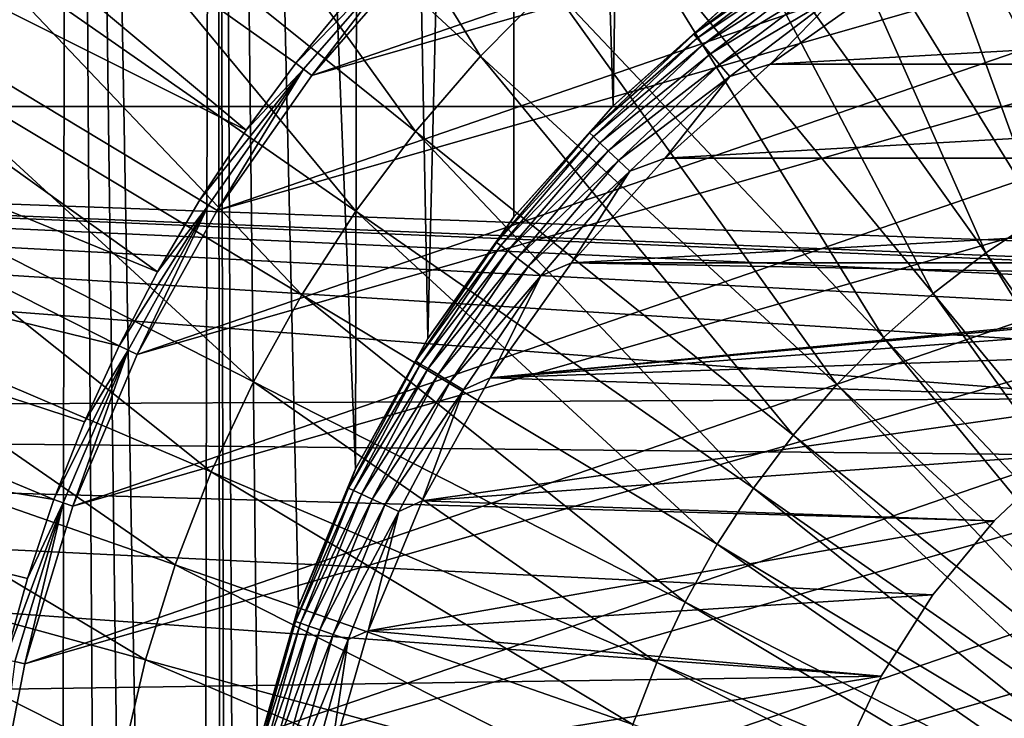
# Model space of a CAD drawing. Header units: millimetres. Extents: x -50 to 50, y -50 to 50.
# Tile 46 of 77: x -10.4 to -3.7, y 2.2 to 6.9. Entities that reach past the tile are written whole.
import ezdxf

# ---------------------------------------------------------------- set-up
doc = ezdxf.new("R2010")
doc.units = ezdxf.units.MM
doc.header["$LTSCALE"] = 65.185185
for name, color, linetype in [('1', 7, 'CONTINUOUS'), ('2', 7, 'CONTINUOUS'), ('25', 7, 'CONTINUOUS'), ('3', 7, 'CONTINUOUS'), ('36', 7, 'CONTINUOUS'), ('4', 7, 'CONTINUOUS'), ('7', 7, 'CONTINUOUS'), ('87', 7, 'CONTINUOUS'), ('89', 7, 'CONTINUOUS'), ('91', 7, 'CONTINUOUS'), ('92', 7, 'CONTINUOUS')]:
    doc.layers.add(name, color=color, linetype=linetype)

msp = doc.modelspace()

# ---------------------------------------------------------------- linework, layer by layer
at = {"layer": '1', "color": 7, "linetype": 'CONTINUOUS'}
for points in [[(-28.01, 8.4264), (28.5503, 6.3594), (-28.5503, 6.3594), (-28.01, 8.4264)], [(28.01, 8.4264), (28.5503, 6.3594), (-28.01, 8.4264), (28.01, 8.4264)], [(-28.9384, 4.2583), (-28.5503, 6.3594), (-2.7809, 4.3821), (-28.9384, 4.2583)], [(-2.7809, 4.3821), (-28.5503, 6.3594), (-2.2098, 4.696), (-2.7809, 4.3821)], [(-2.2098, 4.696), (-28.5503, 6.3594), (-1.6038, 4.936), (-2.2098, 4.696)], [(-1.6038, 4.936), (-28.5503, 6.3594), (-0.9725, 5.0981), (-1.6038, 4.936)], [(-0.9725, 5.0981), (-28.5503, 6.3594), (-0.3259, 5.1798), (-0.9725, 5.0981)], [(-0.3259, 5.1798), (-28.5503, 6.3594), (0.3259, 5.1798), (-0.3259, 5.1798)], [(28.5503, 6.3594), (28.9384, 4.2583), (-28.5503, 6.3594), (28.5503, 6.3594)], [(-28.5503, 6.3594), (28.9384, 4.2583), (0.3259, 5.1798), (-28.5503, 6.3594)], [(-3.3082, 3.999), (-28.9384, 4.2583), (-2.7809, 4.3821), (-3.3082, 3.999)], [(-29.172, 2.1345), (-28.9384, 4.2583), (-4.548, 2.5003), (-29.172, 2.1345)], [(-4.548, 2.5003), (-28.9384, 4.2583), (-4.1988, 3.0506), (-4.548, 2.5003)], [(-4.1988, 3.0506), (-28.9384, 4.2583), (-3.7834, 3.5528), (-4.1988, 3.0506)], [(-3.7834, 3.5528), (-28.9384, 4.2583), (-3.3082, 3.999), (-3.7834, 3.5528)], [(-4.8256, 1.9105), (-29.172, 2.1345), (-4.548, 2.5003), (-4.8256, 1.9105)]]:
    msp.add_3dface(points, dxfattribs=at)
at = {"layer": '2', "color": 7, "linetype": 'CONTINUOUS'}
for points in [[(-7.0499, 28.3877, 4.3), (-6.364, 6.364, 4.3), (-6.0283, 28.622, 4.3), (-7.0499, 28.3877, 4.3)], [(-6.364, 6.364, 4.3), (-5.6114, 7.0365, 4.3), (-6.0283, 28.622, 4.3), (-6.364, 6.364, 4.3)], [(-8.0625, 28.1169, 4.3), (-7.6205, 4.7883, 4.3), (-7.0499, 28.3877, 4.3), (-8.0625, 28.1169, 4.3)], [(-7.6205, 4.7883, 4.3), (-7.0365, 5.6114, 4.3), (-7.0499, 28.3877, 4.3), (-7.6205, 4.7883, 4.3)], [(-7.0365, 5.6114, 4.3), (-6.364, 6.364, 4.3), (-7.0499, 28.3877, 4.3), (-7.0365, 5.6114, 4.3)], [(-9.0647, 27.81, 4.3), (-8.1087, 3.9049, 4.3), (-8.0625, 28.1169, 4.3), (-9.0647, 27.81, 4.3)], [(-8.1087, 3.9049, 4.3), (-7.6205, 4.7883, 4.3), (-8.0625, 28.1169, 4.3), (-8.1087, 3.9049, 4.3)], [(-9.0647, 27.81, 4.3), (-10.0552, 27.4673, 4.3), (-9.1803, -21.5845, 4.3), (-9.0647, 27.81, 4.3)], [(-8.9974, -22.0989, 4.3), (-9.0647, 27.81, 4.3), (-9.1803, -21.5845, 4.3), (-8.9974, -22.0989, 4.3)], [(-9, 0, 4.3), (-9.0647, 27.81, 4.3), (-8.9974, -22.0989, 4.3), (-9, 0, 4.3)], [(-9, 0, 4.3), (-8.9434, 1.0077, 4.3), (-9.0647, 27.81, 4.3), (-9, 0, 4.3)], [(-8.9434, 1.0077, 4.3), (-8.7743, 2.0027, 4.3), (-9.0647, 27.81, 4.3), (-8.9434, 1.0077, 4.3)], [(-8.7743, 2.0027, 4.3), (-8.495, 2.9725, 4.3), (-9.0647, 27.81, 4.3), (-8.7743, 2.0027, 4.3)], [(-8.495, 2.9725, 4.3), (-8.1087, 3.9049, 4.3), (-9.0647, 27.81, 4.3), (-8.495, 2.9725, 4.3)], [(-10.0552, 27.4673, 4.3), (-11.0328, 27.0895, 4.3), (-10.1189, -20.2547, 4.3), (-10.0552, 27.4673, 4.3)], [(-9.7463, -20.6537, 4.3), (-10.0552, 27.4673, 4.3), (-10.1189, -20.2547, 4.3), (-9.7463, -20.6537, 4.3)], [(-9.4314, -21.0998, 4.3), (-10.0552, 27.4673, 4.3), (-9.7463, -20.6537, 4.3), (-9.4314, -21.0998, 4.3)], [(-9.1803, -21.5845, 4.3), (-10.0552, 27.4673, 4.3), (-9.4314, -21.0998, 4.3), (-9.1803, -21.5845, 4.3)], [(-10.1189, -20.2547, 4.3), (-11.0328, 27.0895, 4.3), (-10.5424, -19.9102, 4.3), (-10.1189, -20.2547, 4.3)]]:
    msp.add_3dface(points, dxfattribs=at)
at = {"layer": '25', "color": 7, "linetype": 'CONTINUOUS'}
for points in [[(-5.8184, 6.8499, 10.3113), (-5.0229, 7.4082, 10.417), (-5.0436, 7.4388, 10.3113), (-5.8184, 6.8499, 10.3113)], [(-5.6114, 7.0365, 10.2), (-5.8184, 6.8499, 10.3113), (-5.0436, 7.4388, 10.3113), (-5.6114, 7.0365, 10.2)], [(-5.7944, 6.8217, 10.417), (-5.0229, 7.4082, 10.417), (-5.8184, 6.8499, 10.3113), (-5.7944, 6.8217, 10.417)], [(-5.7944, 6.8217, 10.417), (-4.9894, 7.3588, 10.5119), (-5.0229, 7.4082, 10.417), (-5.7944, 6.8217, 10.417)], [(-5.7558, 6.7762, 10.5119), (-4.9894, 7.3588, 10.5119), (-5.7944, 6.8217, 10.417), (-5.7558, 6.7762, 10.5119)], [(-5.7558, 6.7762, 10.5119), (-4.9449, 7.2932, 10.5911), (-4.9894, 7.3588, 10.5119), (-5.7558, 6.7762, 10.5119)], [(-5.7044, 6.7158, 10.5911), (-4.9449, 7.2932, 10.5911), (-5.7558, 6.7762, 10.5119), (-5.7044, 6.7158, 10.5911)], [(-5.7044, 6.7158, 10.5911), (-4.8916, 7.2146, 10.6507), (-4.9449, 7.2932, 10.5911), (-5.7044, 6.7158, 10.5911)], [(-5.643, 6.6434, 10.6507), (-4.8916, 7.2146, 10.6507), (-5.7044, 6.7158, 10.5911), (-5.643, 6.6434, 10.6507)], [(-5.643, 6.6434, 10.6507), (-4.8322, 7.127, 10.6876), (-4.8916, 7.2146, 10.6507), (-5.643, 6.6434, 10.6507)], [(-5.2998, 6.6455, 10.7), (-4.5224, 7.1971, 10.7), (-4.8322, 7.127, 10.6876), (-5.2998, 6.6455, 10.7)], [(-5.5745, 6.5628, 10.6876), (-4.8322, 7.127, 10.6876), (-5.643, 6.6434, 10.6507), (-5.5745, 6.5628, 10.6876)], [(-5.5745, 6.5628, 10.6876), (-5.2998, 6.6455, 10.7), (-4.8322, 7.127, 10.6876), (-5.5745, 6.5628, 10.6876)], [(-5.6114, 7.0365, 10.2), (-6.364, 6.364, 10.2), (-5.8184, 6.8499, 10.3113), (-5.6114, 7.0365, 10.2)], [(-6.5249, 6.1807, 10.3113), (-5.7944, 6.8217, 10.417), (-5.8184, 6.8499, 10.3113), (-6.5249, 6.1807, 10.3113)], [(-6.364, 6.364, 10.2), (-6.5249, 6.1807, 10.3113), (-5.8184, 6.8499, 10.3113), (-6.364, 6.364, 10.2)], [(-6.498, 6.1552, 10.417), (-5.7944, 6.8217, 10.417), (-6.5249, 6.1807, 10.3113), (-6.498, 6.1552, 10.417)], [(-6.498, 6.1552, 10.417), (-5.7558, 6.7762, 10.5119), (-5.7944, 6.8217, 10.417), (-6.498, 6.1552, 10.417)], [(-6.4547, 6.1142, 10.5119), (-5.7558, 6.7762, 10.5119), (-6.498, 6.1552, 10.417), (-6.4547, 6.1142, 10.5119)], [(-6.4547, 6.1142, 10.5119), (-5.7044, 6.7158, 10.5911), (-5.7558, 6.7762, 10.5119), (-6.4547, 6.1142, 10.5119)], [(-6.3971, 6.0597, 10.5911), (-5.7044, 6.7158, 10.5911), (-6.4547, 6.1142, 10.5119), (-6.3971, 6.0597, 10.5911)], [(-6.3971, 6.0597, 10.5911), (-5.643, 6.6434, 10.6507), (-5.7044, 6.7158, 10.5911), (-6.3971, 6.0597, 10.5911)], [(-6.3282, 5.9944, 10.6507), (-5.643, 6.6434, 10.6507), (-6.3971, 6.0597, 10.5911), (-6.3282, 5.9944, 10.6507)], [(-6.3282, 5.9944, 10.6507), (-5.5745, 6.5628, 10.6876), (-5.643, 6.6434, 10.6507), (-6.3282, 5.9944, 10.6507)], [(-6.0106, 6.0102, 10.7), (-5.2998, 6.6455, 10.7), (-5.5745, 6.5628, 10.6876), (-6.0106, 6.0102, 10.7)], [(-6.2513, 5.9216, 10.6876), (-5.5745, 6.5628, 10.6876), (-6.3282, 5.9944, 10.6507), (-6.2513, 5.9216, 10.6876)], [(-6.2513, 5.9216, 10.6876), (-6.0106, 6.0102, 10.7), (-5.5745, 6.5628, 10.6876), (-6.2513, 5.9216, 10.6876)], [(-6.364, 6.364, 10.2), (-7.0365, 5.6114, 10.2), (-6.5249, 6.1807, 10.3113), (-6.364, 6.364, 10.2)], [(-7.1549, 5.439, 10.3113), (-6.498, 6.1552, 10.417), (-6.5249, 6.1807, 10.3113), (-7.1549, 5.439, 10.3113)], [(-7.0365, 5.6114, 10.2), (-7.1549, 5.439, 10.3113), (-6.5249, 6.1807, 10.3113), (-7.0365, 5.6114, 10.2)], [(-7.1254, 5.4166, 10.417), (-6.498, 6.1552, 10.417), (-7.1549, 5.439, 10.3113), (-7.1254, 5.4166, 10.417)], [(-7.1254, 5.4166, 10.417), (-6.4547, 6.1142, 10.5119), (-6.498, 6.1552, 10.417), (-7.1254, 5.4166, 10.417)], [(-7.0779, 5.3805, 10.5119), (-6.4547, 6.1142, 10.5119), (-7.1254, 5.4166, 10.417), (-7.0779, 5.3805, 10.5119)], [(-7.0779, 5.3805, 10.5119), (-6.3971, 6.0597, 10.5911), (-6.4547, 6.1142, 10.5119), (-7.0779, 5.3805, 10.5119)], [(-7.0148, 5.3325, 10.5911), (-6.3971, 6.0597, 10.5911), (-7.0779, 5.3805, 10.5119), (-7.0148, 5.3325, 10.5911)], [(-7.0148, 5.3325, 10.5911), (-6.3282, 5.9944, 10.6507), (-6.3971, 6.0597, 10.5911), (-7.0148, 5.3325, 10.5911)], [(-6.6457, 5.2995, 10.7), (-6.0106, 6.0102, 10.7), (-6.2513, 5.9216, 10.6876), (-6.6457, 5.2995, 10.7)], [(-6.9392, 5.275, 10.6507), (-6.3282, 5.9944, 10.6507), (-7.0148, 5.3325, 10.5911), (-6.9392, 5.275, 10.6507)], [(-6.9392, 5.275, 10.6507), (-6.2513, 5.9216, 10.6876), (-6.3282, 5.9944, 10.6507), (-6.9392, 5.275, 10.6507)], [(-6.8549, 5.211, 10.6876), (-6.2513, 5.9216, 10.6876), (-6.9392, 5.275, 10.6507), (-6.8549, 5.211, 10.6876)], [(-6.8549, 5.211, 10.6876), (-6.6457, 5.2995, 10.7), (-6.2513, 5.9216, 10.6876), (-6.8549, 5.211, 10.6876)], [(-7.0365, 5.6114, 10.2), (-7.6205, 4.7883, 10.2), (-7.1549, 5.439, 10.3113), (-7.0365, 5.6114, 10.2)], [(-7.701, 4.6335, 10.3113), (-7.1254, 5.4166, 10.417), (-7.1549, 5.439, 10.3113), (-7.701, 4.6335, 10.3113)], [(-7.6205, 4.7883, 10.2), (-7.701, 4.6335, 10.3113), (-7.1549, 5.439, 10.3113), (-7.6205, 4.7883, 10.2)], [(-7.6692, 4.6144, 10.417), (-7.1254, 5.4166, 10.417), (-7.701, 4.6335, 10.3113), (-7.6692, 4.6144, 10.417)], [(-7.6692, 4.6144, 10.417), (-7.0779, 5.3805, 10.5119), (-7.1254, 5.4166, 10.417), (-7.6692, 4.6144, 10.417)], [(-7.6181, 4.5837, 10.5119), (-7.0779, 5.3805, 10.5119), (-7.6692, 4.6144, 10.417), (-7.6181, 4.5837, 10.5119)], [(-7.6181, 4.5837, 10.5119), (-7.0148, 5.3325, 10.5911), (-7.0779, 5.3805, 10.5119), (-7.6181, 4.5837, 10.5119)], [(-7.5502, 4.5428, 10.5911), (-7.0148, 5.3325, 10.5911), (-7.6181, 4.5837, 10.5119), (-7.5502, 4.5428, 10.5911)], [(-7.5502, 4.5428, 10.5911), (-6.9392, 5.275, 10.6507), (-7.0148, 5.3325, 10.5911), (-7.5502, 4.5428, 10.5911)], [(-7.4688, 4.4938, 10.6507), (-6.9392, 5.275, 10.6507), (-7.5502, 4.5428, 10.5911), (-7.4688, 4.4938, 10.6507)], [(-7.4688, 4.4938, 10.6507), (-6.8549, 5.211, 10.6876), (-6.9392, 5.275, 10.6507), (-7.4688, 4.4938, 10.6507)], [(-7.1973, 4.5221, 10.7), (-6.6457, 5.2995, 10.7), (-6.8549, 5.211, 10.6876), (-7.1973, 4.5221, 10.7)], [(-7.3782, 4.4393, 10.6876), (-6.8549, 5.211, 10.6876), (-7.4688, 4.4938, 10.6507), (-7.3782, 4.4393, 10.6876)], [(-7.3782, 4.4393, 10.6876), (-7.1973, 4.5221, 10.7), (-6.8549, 5.211, 10.6876), (-7.3782, 4.4393, 10.6876)], [(-7.6205, 4.7883, 10.2), (-8.1087, 3.905, 10.2), (-7.701, 4.6335, 10.3113), (-7.6205, 4.7883, 10.2)], [(-8.1568, 3.7737, 10.3113), (-7.6692, 4.6144, 10.417), (-7.701, 4.6335, 10.3113), (-8.1568, 3.7737, 10.3113)], [(-8.1087, 3.905, 10.2), (-8.1568, 3.7737, 10.3113), (-7.701, 4.6335, 10.3113), (-8.1087, 3.905, 10.2)], [(-8.1232, 3.7582, 10.417), (-7.6692, 4.6144, 10.417), (-8.1568, 3.7737, 10.3113), (-8.1232, 3.7582, 10.417)], [(-8.1232, 3.7582, 10.417), (-7.6181, 4.5837, 10.5119), (-7.6692, 4.6144, 10.417), (-8.1232, 3.7582, 10.417)], [(-8.069, 3.7331, 10.5119), (-7.6181, 4.5837, 10.5119), (-8.1232, 3.7582, 10.417), (-8.069, 3.7331, 10.5119)], [(-8.069, 3.7331, 10.5119), (-7.5502, 4.5428, 10.5911), (-7.6181, 4.5837, 10.5119), (-8.069, 3.7331, 10.5119)], [(-7.9971, 3.6998, 10.5911), (-7.5502, 4.5428, 10.5911), (-8.069, 3.7331, 10.5119), (-7.9971, 3.6998, 10.5911)], [(-7.9971, 3.6998, 10.5911), (-7.4688, 4.4938, 10.6507), (-7.5502, 4.5428, 10.5911), (-7.9971, 3.6998, 10.5911)], [(-7.9109, 3.66, 10.6507), (-7.4688, 4.4938, 10.6507), (-7.9971, 3.6998, 10.5911), (-7.9109, 3.66, 10.6507)], [(-7.9109, 3.66, 10.6507), (-7.3782, 4.4393, 10.6876), (-7.4688, 4.4938, 10.6507), (-7.9109, 3.66, 10.6507)], [(-7.6584, 3.6877, 10.7), (-7.1973, 4.5221, 10.7), (-7.3782, 4.4393, 10.6876), (-7.6584, 3.6877, 10.7)], [(-7.8149, 3.6155, 10.6876), (-7.3782, 4.4393, 10.6876), (-7.9109, 3.66, 10.6507), (-7.8149, 3.6155, 10.6876)], [(-7.8149, 3.6155, 10.6876), (-7.6584, 3.6877, 10.7), (-7.3782, 4.4393, 10.6876), (-7.8149, 3.6155, 10.6876)], [(-8.1087, 3.905, 10.2), (-8.4949, 2.9725, 10.2), (-8.1568, 3.7737, 10.3113), (-8.1087, 3.905, 10.2)], [(-8.517, 2.8697, 10.3113), (-8.1232, 3.7582, 10.417), (-8.1568, 3.7737, 10.3113), (-8.517, 2.8697, 10.3113)], [(-8.4949, 2.9725, 10.2), (-8.517, 2.8697, 10.3113), (-8.1568, 3.7737, 10.3113), (-8.4949, 2.9725, 10.2)], [(-8.4819, 2.8579, 10.417), (-8.1232, 3.7582, 10.417), (-8.517, 2.8697, 10.3113), (-8.4819, 2.8579, 10.417)], [(-8.4819, 2.8579, 10.417), (-8.069, 3.7331, 10.5119), (-8.1232, 3.7582, 10.417), (-8.4819, 2.8579, 10.417)], [(-8.4254, 2.8388, 10.5119), (-8.069, 3.7331, 10.5119), (-8.4819, 2.8579, 10.417), (-8.4254, 2.8388, 10.5119)], [(-8.4254, 2.8388, 10.5119), (-7.9971, 3.6998, 10.5911), (-8.069, 3.7331, 10.5119), (-8.4254, 2.8388, 10.5119)], [(-8.3502, 2.8135, 10.5911), (-7.9971, 3.6998, 10.5911), (-8.4254, 2.8388, 10.5119), (-8.3502, 2.8135, 10.5911)], [(-8.3502, 2.8135, 10.5911), (-7.9109, 3.66, 10.6507), (-7.9971, 3.6998, 10.5911), (-8.3502, 2.8135, 10.5911)], [(-8.0231, 2.807, 10.7), (-7.6584, 3.6877, 10.7), (-7.8149, 3.6155, 10.6876), (-8.0231, 2.807, 10.7)], [(-8.2603, 2.7832, 10.6507), (-7.9109, 3.66, 10.6507), (-8.3502, 2.8135, 10.5911), (-8.2603, 2.7832, 10.6507)], [(-8.2603, 2.7832, 10.6507), (-7.8149, 3.6155, 10.6876), (-7.9109, 3.66, 10.6507), (-8.2603, 2.7832, 10.6507)], [(-8.16, 2.7494, 10.6876), (-7.8149, 3.6155, 10.6876), (-8.2603, 2.7832, 10.6507), (-8.16, 2.7494, 10.6876)], [(-8.16, 2.7494, 10.6876), (-8.0231, 2.807, 10.7), (-7.8149, 3.6155, 10.6876), (-8.16, 2.7494, 10.6876)], [(-8.4949, 2.9725, 10.2), (-8.7744, 2.0027, 10.2), (-8.517, 2.8697, 10.3113), (-8.4949, 2.9725, 10.2)], [(-8.7773, 1.932, 10.3113), (-8.4819, 2.8579, 10.417), (-8.517, 2.8697, 10.3113), (-8.7773, 1.932, 10.3113)], [(-8.7744, 2.0027, 10.2), (-8.7773, 1.932, 10.3113), (-8.517, 2.8697, 10.3113), (-8.7744, 2.0027, 10.2)], [(-8.7412, 1.9241, 10.417), (-8.4819, 2.8579, 10.417), (-8.7773, 1.932, 10.3113), (-8.7412, 1.9241, 10.417)], [(-8.7412, 1.9241, 10.417), (-8.4254, 2.8388, 10.5119), (-8.4819, 2.8579, 10.417), (-8.7412, 1.9241, 10.417)], [(-8.6829, 1.9113, 10.5119), (-8.4254, 2.8388, 10.5119), (-8.7412, 1.9241, 10.417), (-8.6829, 1.9113, 10.5119)], [(-8.6829, 1.9113, 10.5119), (-8.3502, 2.8135, 10.5911), (-8.4254, 2.8388, 10.5119), (-8.6829, 1.9113, 10.5119)], [(-8.6055, 1.8942, 10.5911), (-8.3502, 2.8135, 10.5911), (-8.6829, 1.9113, 10.5119), (-8.6055, 1.8942, 10.5911)], [(-8.6055, 1.8942, 10.5911), (-8.2603, 2.7832, 10.6507), (-8.3502, 2.8135, 10.5911), (-8.6055, 1.8942, 10.5911)], [(-8.287, 1.8911, 10.7), (-8.0231, 2.807, 10.7), (-8.16, 2.7494, 10.6876), (-8.287, 1.8911, 10.7)], [(-8.5127, 1.8738, 10.6507), (-8.2603, 2.7832, 10.6507), (-8.6055, 1.8942, 10.5911), (-8.5127, 1.8738, 10.6507)], [(-8.5127, 1.8738, 10.6507), (-8.16, 2.7494, 10.6876), (-8.2603, 2.7832, 10.6507), (-8.5127, 1.8738, 10.6507)], [(-8.4094, 1.851, 10.6876), (-8.16, 2.7494, 10.6876), (-8.5127, 1.8738, 10.6507), (-8.4094, 1.851, 10.6876)], [(-8.4094, 1.851, 10.6876), (-8.287, 1.8911, 10.7), (-8.16, 2.7494, 10.6876), (-8.4094, 1.851, 10.6876)]]:
    msp.add_3dface(points, dxfattribs=at)
at = {"layer": '3', "color": 7, "linetype": 'CONTINUOUS'}
for points in [[(-4.5224, 7.1971, 10.7), (-5.2998, 6.6455, 10.7), (4.5224, 7.1971, 10.7), (-4.5224, 7.1971, 10.7)], [(4.5224, 7.1971, 10.7), (-5.2998, 6.6455, 10.7), (5.2998, 6.6455, 10.7), (4.5224, 7.1971, 10.7)], [(-5.2998, 6.6455, 10.7), (-6.0106, 6.0102, 10.7), (5.2998, 6.6455, 10.7), (-5.2998, 6.6455, 10.7)], [(5.2998, 6.6455, 10.7), (-6.0106, 6.0102, 10.7), (6.0106, 6.0102, 10.7), (5.2998, 6.6455, 10.7)], [(-6.0106, 6.0102, 10.7), (-6.6457, 5.2995, 10.7), (6.0106, 6.0102, 10.7), (-6.0106, 6.0102, 10.7)], [(6.0106, 6.0102, 10.7), (-6.6457, 5.2995, 10.7), (6.6457, 5.2995, 10.7), (6.0106, 6.0102, 10.7)], [(-7.1973, 4.5221, 10.7), (-0.3259, 5.1798, 10.7), (-6.6457, 5.2995, 10.7), (-7.1973, 4.5221, 10.7)], [(-6.6457, 5.2995, 10.7), (-0.3259, 5.1798, 10.7), (6.6457, 5.2995, 10.7), (-6.6457, 5.2995, 10.7)], [(-0.9725, 5.0981, 10.7), (-0.3259, 5.1798, 10.7), (-7.1973, 4.5221, 10.7), (-0.9725, 5.0981, 10.7)], [(-1.6038, 4.936, 10.7), (-0.9725, 5.0981, 10.7), (-7.1973, 4.5221, 10.7), (-1.6038, 4.936, 10.7)], [(-2.2098, 4.696, 10.7), (-1.6038, 4.936, 10.7), (-7.1973, 4.5221, 10.7), (-2.2098, 4.696, 10.7)], [(-2.7809, 4.3821, 10.7), (-2.2098, 4.696, 10.7), (-7.1973, 4.5221, 10.7), (-2.7809, 4.3821, 10.7)], [(-7.6584, 3.6877, 10.7), (-2.7809, 4.3821, 10.7), (-7.1973, 4.5221, 10.7), (-7.6584, 3.6877, 10.7)], [(-3.3082, 3.999, 10.7), (-2.7809, 4.3821, 10.7), (-7.6584, 3.6877, 10.7), (-3.3082, 3.999, 10.7)], [(-3.7834, 3.5528, 10.7), (-3.3082, 3.999, 10.7), (-7.6584, 3.6877, 10.7), (-3.7834, 3.5528, 10.7)], [(-8.0231, 2.807, 10.7), (-3.7834, 3.5528, 10.7), (-7.6584, 3.6877, 10.7), (-8.0231, 2.807, 10.7)], [(-4.1988, 3.0506, 10.7), (-3.7834, 3.5528, 10.7), (-8.0231, 2.807, 10.7), (-4.1988, 3.0506, 10.7)], [(-4.548, 2.5003, 10.7), (-4.1988, 3.0506, 10.7), (-8.0231, 2.807, 10.7), (-4.548, 2.5003, 10.7)], [(-8.287, 1.8911, 10.7), (-4.548, 2.5003, 10.7), (-8.0231, 2.807, 10.7), (-8.287, 1.8911, 10.7)], [(-4.8255, 1.9106, 10.7), (-4.548, 2.5003, 10.7), (-8.287, 1.8911, 10.7), (-4.8255, 1.9106, 10.7)]]:
    msp.add_3dface(points, dxfattribs=at)
at = {"layer": '36', "color": 7, "linetype": 'CONTINUOUS'}
for points in [[(-9.6623, 8.9149, -16.3839), (-9.0316, 9.5534, -16.3839), (-7.2631, 6.7013, -16.8891), (-9.6623, 8.9149, -16.3839)], [(-7.2631, 6.7013, -16.8891), (-9.0316, 9.5534, -16.3839), (-6.789, 7.1812, -16.8891), (-7.2631, 6.7013, -16.8891)], [(-3.9932, 9.0393, -16.8891), (-3.3672, 9.2906, -16.8891), (-2.6668, 6.0358, -17.2506), (-3.9932, 9.0393, -16.8891)], [(-4.6006, 8.746, -16.8891), (-3.9932, 9.0393, -16.8891), (-3.0723, 5.8399, -17.2506), (-4.6006, 8.746, -16.8891)], [(-3.0723, 5.8399, -17.2506), (-3.9932, 9.0393, -16.8891), (-2.6668, 6.0358, -17.2506), (-3.0723, 5.8399, -17.2506)], [(-10.248, 8.235, -16.3839), (-9.6623, 8.9149, -16.3839), (-7.7033, 6.1902, -16.8891), (-10.248, 8.235, -16.3839)], [(-7.7033, 6.1902, -16.8891), (-9.6623, 8.9149, -16.3839), (-7.2631, 6.7013, -16.8891), (-7.7033, 6.1902, -16.8891)], [(-5.1865, 8.4118, -16.8891), (-4.6006, 8.746, -16.8891), (-3.4635, 5.6168, -17.2506), (-5.1865, 8.4118, -16.8891)], [(-3.4635, 5.6168, -17.2506), (-4.6006, 8.746, -16.8891), (-3.0723, 5.8399, -17.2506), (-3.4635, 5.6168, -17.2506)], [(-5.7483, 8.0384, -16.8891), (-5.1865, 8.4118, -16.8891), (-3.8386, 5.3675, -17.2506), (-5.7483, 8.0384, -16.8891)], [(-3.8386, 5.3675, -17.2506), (-5.1865, 8.4118, -16.8891), (-3.4635, 5.6168, -17.2506), (-3.8386, 5.3675, -17.2506)], [(-10.7859, 7.5166, -16.3839), (-10.248, 8.235, -16.3839), (-8.1076, 5.6503, -16.8891), (-10.7859, 7.5166, -16.3839)], [(-8.1076, 5.6503, -16.8891), (-10.248, 8.235, -16.3839), (-7.7033, 6.1902, -16.8891), (-8.1076, 5.6503, -16.8891)], [(-6.2833, 7.6276, -16.8891), (-5.7483, 8.0384, -16.8891), (-4.1958, 5.0932, -17.2506), (-6.2833, 7.6276, -16.8891)], [(-4.1958, 5.0932, -17.2506), (-5.7483, 8.0384, -16.8891), (-3.8386, 5.3675, -17.2506), (-4.1958, 5.0932, -17.2506)], [(-6.789, 7.1812, -16.8891), (-6.2833, 7.6276, -16.8891), (-4.5334, 4.7952, -17.2506), (-6.789, 7.1812, -16.8891)], [(-4.5334, 4.7952, -17.2506), (-6.2833, 7.6276, -16.8891), (-4.1958, 5.0932, -17.2506), (-4.5334, 4.7952, -17.2506)], [(-11.2736, 6.7632, -16.3839), (-10.7859, 7.5166, -16.3839), (-8.4741, 5.084, -16.8891), (-11.2736, 6.7632, -16.3839)], [(-8.4741, 5.084, -16.8891), (-10.7859, 7.5166, -16.3839), (-8.1076, 5.6503, -16.8891), (-8.4741, 5.084, -16.8891)], [(-7.2631, 6.7013, -16.8891), (-6.789, 7.1812, -16.8891), (-4.8499, 4.4748, -17.2506), (-7.2631, 6.7013, -16.8891)], [(-4.8499, 4.4748, -17.2506), (-6.789, 7.1812, -16.8891), (-4.5334, 4.7952, -17.2506), (-4.8499, 4.4748, -17.2506)], [(-11.7086, 5.9783, -16.3839), (-11.2736, 6.7632, -16.3839), (-8.8012, 4.4941, -16.8891), (-11.7086, 5.9783, -16.3839)], [(-8.8012, 4.4941, -16.8891), (-11.2736, 6.7632, -16.3839), (-8.4741, 5.084, -16.8891), (-8.8012, 4.4941, -16.8891)], [(-7.7033, 6.1902, -16.8891), (-7.2631, 6.7013, -16.8891), (-5.1438, 4.1336, -17.2506), (-7.7033, 6.1902, -16.8891)], [(-5.1438, 4.1336, -17.2506), (-7.2631, 6.7013, -16.8891), (-4.8499, 4.4748, -17.2506), (-5.1438, 4.1336, -17.2506)], [(-8.1076, 5.6503, -16.8891), (-7.7033, 6.1902, -16.8891), (-5.4137, 3.7731, -17.2506), (-8.1076, 5.6503, -16.8891)], [(-5.4137, 3.7731, -17.2506), (-7.7033, 6.1902, -16.8891), (-5.1438, 4.1336, -17.2506), (-5.4137, 3.7731, -17.2506)], [(-12.0892, 5.1655, -16.3839), (-11.7086, 5.9783, -16.3839), (-9.0872, 3.8832, -16.8891), (-12.0892, 5.1655, -16.3839)], [(-9.0872, 3.8832, -16.8891), (-11.7086, 5.9783, -16.3839), (-8.8012, 4.4941, -16.8891), (-9.0872, 3.8832, -16.8891)], [(-8.4741, 5.084, -16.8891), (-8.1076, 5.6503, -16.8891), (-5.6584, 3.3951, -17.2506), (-8.4741, 5.084, -16.8891)], [(-5.6584, 3.3951, -17.2506), (-8.1076, 5.6503, -16.8891), (-5.4137, 3.7731, -17.2506), (-5.6584, 3.3951, -17.2506)], [(-3.8386, 5.3675, -17.2506), (-3.4635, 5.6168, -17.2506), (-1.9215, 2.6863, -17.4677), (-3.8386, 5.3675, -17.2506)], [(-4.1958, 5.0932, -17.2506), (-3.8386, 5.3675, -17.2506), (-2.1001, 2.5491, -17.4677), (-4.1958, 5.0932, -17.2506)], [(-2.1001, 2.5491, -17.4677), (-3.8386, 5.3675, -17.2506), (-1.9215, 2.6863, -17.4677), (-2.1001, 2.5491, -17.4677)], [(-12.4133, 4.3286, -16.3839), (-12.0892, 5.1655, -16.3839), (-9.3308, 3.2542, -16.8891), (-12.4133, 4.3286, -16.3839)], [(-9.3308, 3.2542, -16.8891), (-12.0892, 5.1655, -16.3839), (-9.0872, 3.8832, -16.8891), (-9.3308, 3.2542, -16.8891)], [(-8.8012, 4.4941, -16.8891), (-8.4741, 5.084, -16.8891), (-5.8767, 3.0012, -17.2506), (-8.8012, 4.4941, -16.8891)], [(-5.8767, 3.0012, -17.2506), (-8.4741, 5.084, -16.8891), (-5.6584, 3.3951, -17.2506), (-5.8767, 3.0012, -17.2506)], [(-4.5334, 4.7952, -17.2506), (-4.1958, 5.0932, -17.2506), (-2.269, 2.4, -17.4677), (-4.5334, 4.7952, -17.2506)], [(-2.269, 2.4, -17.4677), (-4.1958, 5.0932, -17.2506), (-2.1001, 2.5491, -17.4677), (-2.269, 2.4, -17.4677)], [(-4.8499, 4.4748, -17.2506), (-4.5334, 4.7952, -17.2506), (-2.4274, 2.2397, -17.4677), (-4.8499, 4.4748, -17.2506)], [(-2.4274, 2.2397, -17.4677), (-4.5334, 4.7952, -17.2506), (-2.269, 2.4, -17.4677), (-2.4274, 2.2397, -17.4677)], [(-9.0872, 3.8832, -16.8891), (-8.8012, 4.4941, -16.8891), (-6.0677, 2.5933, -17.2506), (-9.0872, 3.8832, -16.8891)], [(-6.0677, 2.5933, -17.2506), (-8.8012, 4.4941, -16.8891), (-5.8767, 3.0012, -17.2506), (-6.0677, 2.5933, -17.2506)], [(-5.1438, 4.1336, -17.2506), (-4.8499, 4.4748, -17.2506), (-2.5744, 2.069, -17.4677), (-5.1438, 4.1336, -17.2506)], [(-2.5744, 2.069, -17.4677), (-4.8499, 4.4748, -17.2506), (-2.4274, 2.2397, -17.4677), (-2.5744, 2.069, -17.4677)], [(-12.6796, 3.4716, -16.3839), (-12.4133, 4.3286, -16.3839), (-9.531, 2.61, -16.8891), (-12.6796, 3.4716, -16.3839)], [(-9.531, 2.61, -16.8891), (-12.4133, 4.3286, -16.3839), (-9.3308, 3.2542, -16.8891), (-9.531, 2.61, -16.8891)], [(-5.4137, 3.7731, -17.2506), (-5.1438, 4.1336, -17.2506), (-2.7094, 1.8887, -17.4677), (-5.4137, 3.7731, -17.2506)], [(-2.7094, 1.8887, -17.4677), (-5.1438, 4.1336, -17.2506), (-2.5744, 2.069, -17.4677), (-2.7094, 1.8887, -17.4677)], [(-9.3308, 3.2542, -16.8891), (-9.0872, 3.8832, -16.8891), (-6.2304, 2.1734, -17.2506), (-9.3308, 3.2542, -16.8891)], [(-6.2304, 2.1734, -17.2506), (-9.0872, 3.8832, -16.8891), (-6.0677, 2.5933, -17.2506), (-6.2304, 2.1734, -17.2506)], [(-5.6584, 3.3951, -17.2506), (-5.4137, 3.7731, -17.2506), (-2.8318, 1.6996, -17.4677), (-5.6584, 3.3951, -17.2506)], [(-2.8318, 1.6996, -17.4677), (-5.4137, 3.7731, -17.2506), (-2.7094, 1.8887, -17.4677), (-2.8318, 1.6996, -17.4677)], [(-12.8868, 2.5984, -16.3839), (-12.6796, 3.4716, -16.3839), (-9.6867, 1.9537, -16.8891), (-12.8868, 2.5984, -16.3839)], [(-9.6867, 1.9537, -16.8891), (-12.6796, 3.4716, -16.3839), (-9.531, 2.61, -16.8891), (-9.6867, 1.9537, -16.8891)], [(-5.8767, 3.0012, -17.2506), (-5.6584, 3.3951, -17.2506), (-2.941, 1.5026, -17.4677), (-5.8767, 3.0012, -17.2506)], [(-2.941, 1.5026, -17.4677), (-5.6584, 3.3951, -17.2506), (-2.8318, 1.6996, -17.4677), (-2.941, 1.5026, -17.4677)], [(-9.531, 2.61, -16.8891), (-9.3308, 3.2542, -16.8891), (-6.364, 1.7433, -17.2506), (-9.531, 2.61, -16.8891)], [(-6.364, 1.7433, -17.2506), (-9.3308, 3.2542, -16.8891), (-6.2304, 2.1734, -17.2506), (-6.364, 1.7433, -17.2506)], [(-6.0677, 2.5933, -17.2506), (-5.8767, 3.0012, -17.2506), (-3.0365, 1.2985, -17.4677), (-6.0677, 2.5933, -17.2506)], [(-3.0365, 1.2985, -17.4677), (-5.8767, 3.0012, -17.2506), (-2.941, 1.5026, -17.4677), (-3.0365, 1.2985, -17.4677)], [(-9.6867, 1.9537, -16.8891), (-9.531, 2.61, -16.8891), (-6.4679, 1.3052, -17.2506), (-9.6867, 1.9537, -16.8891)], [(-6.4679, 1.3052, -17.2506), (-9.531, 2.61, -16.8891), (-6.364, 1.7433, -17.2506), (-6.4679, 1.3052, -17.2506)], [(-13.0339, 1.7131, -16.3839), (-12.8868, 2.5984, -16.3839), (-9.7973, 1.2883, -16.8891), (-13.0339, 1.7131, -16.3839)], [(-9.7973, 1.2883, -16.8891), (-12.8868, 2.5984, -16.3839), (-9.6867, 1.9537, -16.8891), (-9.7973, 1.2883, -16.8891)], [(-6.2304, 2.1734, -17.2506), (-6.0677, 2.5933, -17.2506), (-3.1179, 1.0885, -17.4677), (-6.2304, 2.1734, -17.2506)], [(-3.1179, 1.0885, -17.4677), (-6.0677, 2.5933, -17.2506), (-3.0365, 1.2985, -17.4677), (-3.1179, 1.0885, -17.4677)]]:
    msp.add_3dface(points, dxfattribs=at)
at = {"layer": '4', "color": 7, "linetype": 'CONTINUOUS'}
for points in [[(-5.6114, 7.0365, 10.2), (-6.364, 6.364, 4.3), (-6.364, 6.364, 10.2), (-5.6114, 7.0365, 10.2)], [(-5.6114, 7.0365, 4.3), (-6.364, 6.364, 4.3), (-5.6114, 7.0365, 10.2), (-5.6114, 7.0365, 4.3)], [(-6.364, 6.364, 10.2), (-7.0365, 5.6114, 4.3), (-7.0365, 5.6114, 10.2), (-6.364, 6.364, 10.2)], [(-6.364, 6.364, 4.3), (-7.0365, 5.6114, 4.3), (-6.364, 6.364, 10.2), (-6.364, 6.364, 4.3)], [(-7.0365, 5.6114, 4.3), (-7.6205, 4.7883, 4.3), (-7.0365, 5.6114, 10.2), (-7.0365, 5.6114, 4.3)], [(-7.0365, 5.6114, 10.2), (-7.6205, 4.7883, 4.3), (-7.6205, 4.7883, 10.2), (-7.0365, 5.6114, 10.2)], [(-7.6205, 4.7883, 10.2), (-8.1087, 3.9049, 4.3), (-8.1087, 3.905, 10.2), (-7.6205, 4.7883, 10.2)], [(-7.6205, 4.7883, 4.3), (-8.1087, 3.9049, 4.3), (-7.6205, 4.7883, 10.2), (-7.6205, 4.7883, 4.3)], [(-8.1087, 3.905, 10.2), (-8.495, 2.9725, 4.3), (-8.4949, 2.9725, 10.2), (-8.1087, 3.905, 10.2)], [(-8.1087, 3.9049, 4.3), (-8.495, 2.9725, 4.3), (-8.1087, 3.905, 10.2), (-8.1087, 3.9049, 4.3)], [(-8.4949, 2.9725, 10.2), (-8.7743, 2.0027, 4.3), (-8.7744, 2.0027, 10.2), (-8.4949, 2.9725, 10.2)], [(-8.495, 2.9725, 4.3), (-8.7743, 2.0027, 4.3), (-8.4949, 2.9725, 10.2), (-8.495, 2.9725, 4.3)]]:
    msp.add_3dface(points, dxfattribs=at)
at = {"layer": '7', "color": 7, "linetype": 'CONTINUOUS'}
for points in [[(-3.3082, 3.999), (-3.3082, 3.999, 10.7), (-3.7834, 3.5528, 10.7), (-3.3082, 3.999)], [(-3.7834, 3.5528), (-3.3082, 3.999), (-3.7834, 3.5528, 10.7), (-3.7834, 3.5528)], [(-4.1988, 3.0506), (-3.7834, 3.5528), (-4.1988, 3.0506, 10.7), (-4.1988, 3.0506)], [(-3.7834, 3.5528), (-3.7834, 3.5528, 10.7), (-4.1988, 3.0506, 10.7), (-3.7834, 3.5528)], [(-4.548, 2.5003), (-4.1988, 3.0506), (-4.548, 2.5003, 10.7), (-4.548, 2.5003)], [(-4.1988, 3.0506), (-4.1988, 3.0506, 10.7), (-4.548, 2.5003, 10.7), (-4.1988, 3.0506)], [(-4.8256, 1.9105), (-4.548, 2.5003), (-4.8255, 1.9106, 10.7), (-4.8256, 1.9105)], [(-4.548, 2.5003), (-4.548, 2.5003, 10.7), (-4.8255, 1.9106, 10.7), (-4.548, 2.5003)]]:
    msp.add_3dface(points, dxfattribs=at)
at = {"layer": '87', "color": 7, "linetype": 'CONTINUOUS'}
for points in [[(-15.2595, 9.4059, -9.3843), (-8.8509, 6.1982, -11.9759), (-14.3268, 10.7736, -9.3843), (-15.2595, 9.4059, -9.3843)], [(-8.8509, 6.1982, -11.9759), (-8.5145, 6.6528, -11.9759), (-14.3268, 10.7736, -9.3843), (-8.8509, 6.1982, -11.9759)], [(-8.5145, 6.6528, -11.9759), (-8.1548, 7.0892, -11.9759), (-14.3268, 10.7736, -9.3843), (-8.5145, 6.6528, -11.9759)], [(-16.062, 7.9581, -9.3843), (-9.45, 5.2394, -11.9759), (-15.2595, 9.4059, -9.3843), (-16.062, 7.9581, -9.3843)], [(-9.163, 5.7266, -11.9759), (-8.8509, 6.1982, -11.9759), (-15.2595, 9.4059, -9.3843), (-9.163, 5.7266, -11.9759)], [(-9.45, 5.2394, -11.9759), (-9.163, 5.7266, -11.9759), (-15.2595, 9.4059, -9.3843), (-9.45, 5.2394, -11.9759)], [(-16.7276, 6.4424, -9.3843), (-9.7112, 4.7377, -11.9759), (-16.062, 7.9581, -9.3843), (-16.7276, 6.4424, -9.3843)], [(-9.7112, 4.7377, -11.9759), (-9.45, 5.2394, -11.9759), (-16.062, 7.9581, -9.3843), (-9.7112, 4.7377, -11.9759)], [(-17.2504, 4.8717, -9.3843), (-10.1529, 3.697, -11.9759), (-16.7276, 6.4424, -9.3843), (-17.2504, 4.8717, -9.3843)], [(-10.1529, 3.697, -11.9759), (-9.9457, 4.2231, -11.9759), (-16.7276, 6.4424, -9.3843), (-10.1529, 3.697, -11.9759)], [(-9.9457, 4.2231, -11.9759), (-9.7112, 4.7377, -11.9759), (-16.7276, 6.4424, -9.3843), (-9.9457, 4.2231, -11.9759)], [(-10.4835, 2.6157, -11.9759), (-10.3324, 3.1607, -11.9759), (-17.2504, 4.8717, -9.3843), (-10.4835, 2.6157, -11.9759)], [(-10.3324, 3.1607, -11.9759), (-10.1529, 3.697, -11.9759), (-17.2504, 4.8717, -9.3843), (-10.3324, 3.1607, -11.9759)]]:
    msp.add_3dface(points, dxfattribs=at)
at = {"layer": '89', "color": 7, "linetype": 'CONTINUOUS'}
for points in [[(-7.6737, 7.4117, -12), (-8.4058, 6.5697, -12), (2.5773, 10.3508, -12), (-7.6737, 7.4117, -12)], [(2.5773, 10.3508, -12), (-8.4058, 6.5697, -12), (3.6446, 10.0245, -12), (2.5773, 10.3508, -12)], [(-8.4058, 6.5697, -12), (-9.0462, 5.6554, -12), (3.6446, 10.0245, -12), (-8.4058, 6.5697, -12)], [(3.6446, 10.0245, -12), (-9.0462, 5.6554, -12), (4.6722, 9.5884, -12), (3.6446, 10.0245, -12)], [(-9.0462, 5.6554, -12), (-9.5875, 4.6792, -12), (4.6722, 9.5884, -12), (-9.0462, 5.6554, -12)], [(4.6722, 9.5884, -12), (-9.5875, 4.6792, -12), (5.6482, 9.0474, -12), (4.6722, 9.5884, -12)], [(5.6482, 9.0474, -12), (-10.024, 3.6512, -12), (6.563, 8.407, -12), (5.6482, 9.0474, -12)], [(-9.5875, 4.6792, -12), (-10.024, 3.6512, -12), (5.6482, 9.0474, -12), (-9.5875, 4.6792, -12)], [(-10.024, 3.6512, -12), (-10.3505, 2.5836, -12), (6.563, 8.407, -12), (-10.024, 3.6512, -12)], [(6.563, 8.407, -12), (-10.3505, 2.5836, -12), (7.4056, 7.6746, -12), (6.563, 8.407, -12)], [(-10.3505, 2.5836, -12), (-10.5636, 1.4881, -12), (7.4056, 7.6746, -12), (-10.3505, 2.5836, -12)], [(7.4056, 7.6746, -12), (-10.5636, 1.4881, -12), (8.1668, 6.8584, -12), (7.4056, 7.6746, -12)], [(-10.5636, 1.4881, -12), (-10.661, 0.3755, -12), (8.1668, 6.8584, -12), (-10.5636, 1.4881, -12)], [(8.1668, 6.8584, -12), (-10.661, 0.3755, -12), (8.839, 5.9665, -12), (8.1668, 6.8584, -12)], [(-10.661, 0.3755, -12), (-10.6416, -0.7406, -12), (8.839, 5.9665, -12), (-10.661, 0.3755, -12)], [(8.839, 5.9665, -12), (-10.6416, -0.7406, -12), (9.414, 5.0095, -12), (8.839, 5.9665, -12)], [(-10.6416, -0.7406, -12), (-10.5057, -1.8484, -12), (9.414, 5.0095, -12), (-10.6416, -0.7406, -12)], [(9.414, 5.0095, -12), (-10.5057, -1.8484, -12), (9.8858, 3.9978, -12), (9.414, 5.0095, -12)], [(-10.5057, -1.8484, -12), (-10.2544, -2.9371, -12), (9.8858, 3.9978, -12), (-10.5057, -1.8484, -12)], [(9.8858, 3.9978, -12), (-10.2544, -2.9371, -12), (10.2493, 2.9422, -12), (9.8858, 3.9978, -12)], [(10.2493, 2.9422, -12), (-10.2544, -2.9371, -12), (-9.8909, -3.9928, -12), (10.2493, 2.9422, -12)], [(10.5005, 1.8535, -12), (10.2493, 2.9422, -12), (-9.8909, -3.9928, -12), (10.5005, 1.8535, -12)]]:
    msp.add_3dface(points, dxfattribs=at)
at = {"layer": '91', "color": 7, "linetype": 'CONTINUOUS'}
for points in [[(-8.1548, 7.0892, -11.9759), (-8.5145, 6.6528, -11.9759), (-7.7243, 7.4593, -11.9939), (-8.1548, 7.0892, -11.9759)], [(-7.7243, 7.4593, -11.9939), (-8.5145, 6.6528, -11.9759), (-8.4614, 6.6113, -11.9939), (-7.7243, 7.4593, -11.9939)], [(-8.4614, 6.6113, -11.9939), (-9.163, 5.7266, -11.9759), (-9.1059, 5.6909, -11.9939), (-8.4614, 6.6113, -11.9939)], [(-8.8509, 6.1982, -11.9759), (-9.163, 5.7266, -11.9759), (-8.4614, 6.6113, -11.9939), (-8.8509, 6.1982, -11.9759)], [(-8.5145, 6.6528, -11.9759), (-8.8509, 6.1982, -11.9759), (-8.4614, 6.6113, -11.9939), (-8.5145, 6.6528, -11.9759)], [(-9.1059, 5.6909, -11.9939), (-9.7112, 4.7377, -11.9759), (-9.6506, 4.7082, -11.9939), (-9.1059, 5.6909, -11.9939)], [(-9.45, 5.2394, -11.9759), (-9.7112, 4.7377, -11.9759), (-9.1059, 5.6909, -11.9939), (-9.45, 5.2394, -11.9759)], [(-9.163, 5.7266, -11.9759), (-9.45, 5.2394, -11.9759), (-9.1059, 5.6909, -11.9939), (-9.163, 5.7266, -11.9759)], [(-9.7112, 4.7377, -11.9759), (-9.9457, 4.2231, -11.9759), (-9.6506, 4.7082, -11.9939), (-9.7112, 4.7377, -11.9759)], [(-9.9457, 4.2231, -11.9759), (-10.1529, 3.697, -11.9759), (-9.6506, 4.7082, -11.9939), (-9.9457, 4.2231, -11.9759)], [(-9.6506, 4.7082, -11.9939), (-10.1529, 3.697, -11.9759), (-10.0896, 3.6739, -11.9939), (-9.6506, 4.7082, -11.9939)], [(-10.0896, 3.6739, -11.9939), (-10.4835, 2.6157, -11.9759), (-10.4182, 2.5994, -11.9939), (-10.0896, 3.6739, -11.9939)], [(-10.3324, 3.1607, -11.9759), (-10.4835, 2.6157, -11.9759), (-10.0896, 3.6739, -11.9939), (-10.3324, 3.1607, -11.9759)], [(-10.1529, 3.697, -11.9759), (-10.3324, 3.1607, -11.9759), (-10.0896, 3.6739, -11.9939), (-10.1529, 3.697, -11.9759)]]:
    msp.add_3dface(points, dxfattribs=at)
at = {"layer": '92', "color": 7, "linetype": 'CONTINUOUS'}
for points in [[(-8.4058, 6.5697, -12), (-7.7243, 7.4593, -11.9939), (-8.4614, 6.6113, -11.9939), (-8.4058, 6.5697, -12)], [(-8.4058, 6.5697, -12), (-7.6737, 7.4117, -12), (-7.7243, 7.4593, -11.9939), (-8.4058, 6.5697, -12)], [(-9.0462, 5.6554, -12), (-8.4614, 6.6113, -11.9939), (-9.1059, 5.6909, -11.9939), (-9.0462, 5.6554, -12)], [(-9.0462, 5.6554, -12), (-8.4058, 6.5697, -12), (-8.4614, 6.6113, -11.9939), (-9.0462, 5.6554, -12)], [(-9.5875, 4.6792, -12), (-9.1059, 5.6909, -11.9939), (-9.6506, 4.7082, -11.9939), (-9.5875, 4.6792, -12)], [(-9.5875, 4.6792, -12), (-9.0462, 5.6554, -12), (-9.1059, 5.6909, -11.9939), (-9.5875, 4.6792, -12)], [(-10.024, 3.6512, -12), (-9.6506, 4.7082, -11.9939), (-10.0896, 3.6739, -11.9939), (-10.024, 3.6512, -12)], [(-10.024, 3.6512, -12), (-9.5875, 4.6792, -12), (-9.6506, 4.7082, -11.9939), (-10.024, 3.6512, -12)], [(-10.3505, 2.5836, -12), (-10.0896, 3.6739, -11.9939), (-10.4182, 2.5994, -11.9939), (-10.3505, 2.5836, -12)], [(-10.3505, 2.5836, -12), (-10.024, 3.6512, -12), (-10.0896, 3.6739, -11.9939), (-10.3505, 2.5836, -12)], [(-10.5636, 1.4881, -12), (-10.3505, 2.5836, -12), (-10.4182, 2.5994, -11.9939), (-10.5636, 1.4881, -12)]]:
    msp.add_3dface(points, dxfattribs=at)

doc.saveas('drawing.dxf')
